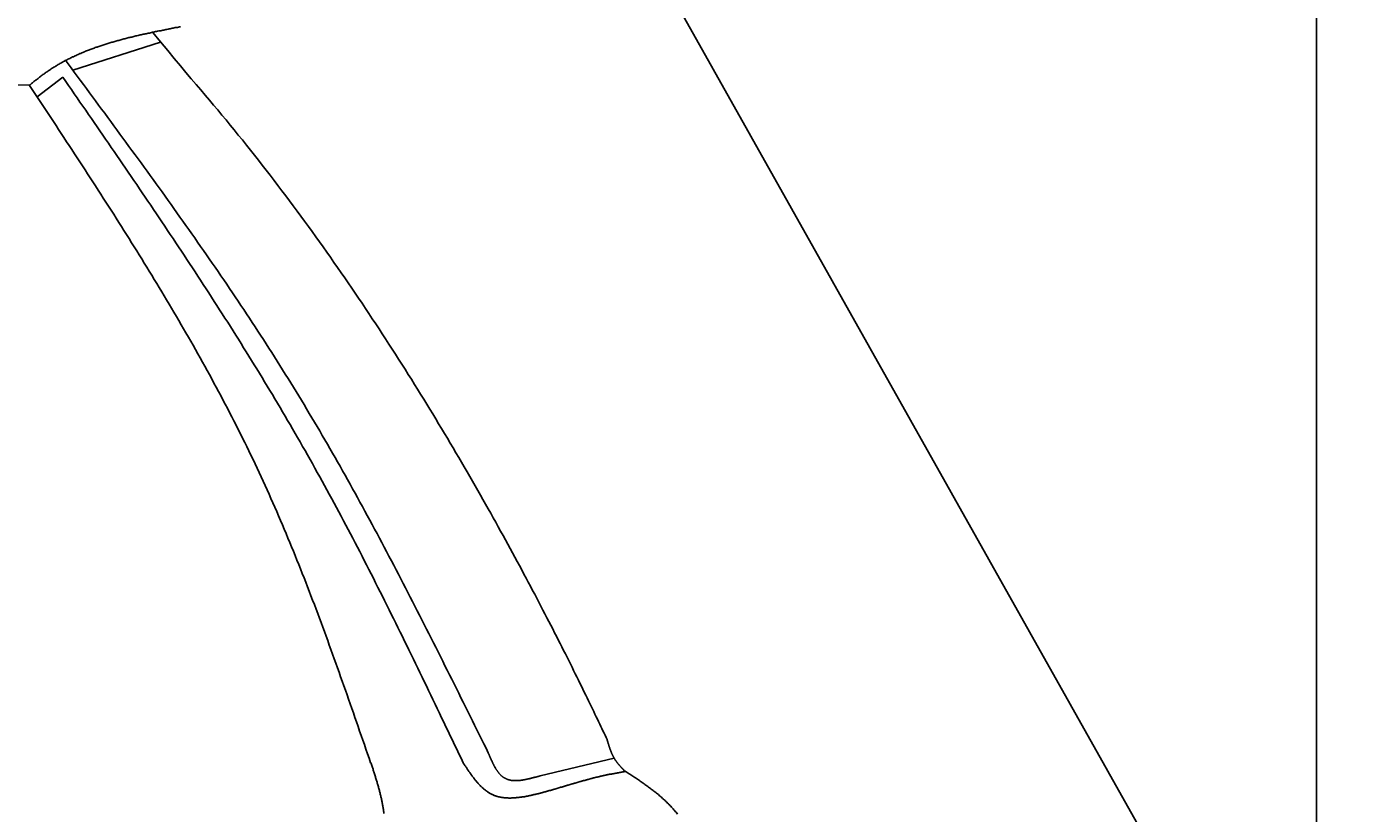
# Model space of a CAD drawing. Extents: x 562 to 7231, y 5667 to 12426.
# Tile 74 of 76: x 5459 to 6299, y 11323 to 11819. Entities that reach past the tile are written whole.
import ezdxf

# ---------------------------------------------------------------- set-up
doc = ezdxf.new("R2010")
doc.units = 0
doc.layers.get('0').update_dxf_attribs({"linetype": 'CONTINUOUS'})
doc.layers.get('DEFPOINTS').update_dxf_attribs({"linetype": 'CONTINUOUS'})
for name, color, linetype in [('4', 3, 'CONTINUOUS'), ('AM_0', 7, 'CONTINUOUS'), ('CAR', 10, 'CONTINUOUS')]:
    doc.layers.add(name, color=color, linetype=linetype)
doc.styles.get("Standard").update_dxf_attribs({"font": 'ISOCP.SHX'})
doc.dimstyles.get("Standard").update_dxf_attribs({"dimtxt": 6, "dimasz": 10, "dimexe": 0.18, "dimexo": 0.0625, "dimgap": 2, "dimtad": 1, "dimzin": 0, "dimcen": 0.09, "dimazin": 3, "dimtfac": 1, "dimtofl": 0, "dimtmove": 0, "dimatfit": 3})

# ---------------------------------------------------------------- blocks, each defined once
blk = doc.blocks.new('PUNKT')
at = {"layer": '4', "color": 0, "linetype": 'BYBLOCK'}
blk.add_line((-0.5, 0), (-1, 0), dxfattribs=at)
at = {"layer": '4', "color": 0, "linetype": 'BYBLOCK', "const_width": 0.5}
blk.add_lwpolyline([(-0.25, 0, 1), (0.25, 0, 1)], format="xyb", close=True, dxfattribs=at)
blk = doc.blocks.new('*U29')
at = {"layer": '4', "color": 2}
blk.add_text('380', height=70, rotation=90, dxfattribs=at).set_placement((7160.95, 9942.37))
blk = doc.blocks.new('*D5')
at = {"layer": '4'}
for p, q in [((6292.78, 11915.9), (7230.95, 11915.9)), ((7190.95, 8155.9), (7190.95, 11875.9)), ((6792.77, 8115.9), (7230.95, 8115.9))]:
    blk.add_line(p, q, dxfattribs=at)
at = {"layer": 'DEFPOINTS', "color": 0}
for p in [(6272.78, 11915.9), (7190.95, 11915.9), (6772.77, 8115.9)]:
    blk.add_point(p, dxfattribs=at)
blk.add_blockref('*U29', (0, 0))
at = {"layer": '4', "xscale": 40, "yscale": 40, "zscale": 40}
for p, rotation in [((7190.95, 11915.9), 90), ((7190.95, 8115.9), 270)]:
    blk.add_blockref('PUNKT', p, dxfattribs=dict(at, rotation=rotation))
blk = doc.blocks.new('*U28')
at = {"layer": '4', "color": 2}
blk.add_text('80', height=70, rotation=90, dxfattribs=at).set_placement((6730.72, 11466.87))
blk = doc.blocks.new('*D11')
at = {"layer": '4'}
for p, q in [((6292.78, 11915.9), (6800.72, 11915.9)), ((6760.72, 11875.9), (6760.72, 11155.9)), ((6292.78, 11115.9), (6800.72, 11115.9))]:
    blk.add_line(p, q, dxfattribs=at)
at = {"layer": 'DEFPOINTS', "color": 0}
for p in [(6272.78, 11915.9), (6272.78, 11115.9), (6760.72, 11115.9)]:
    blk.add_point(p, dxfattribs=at)
blk.add_blockref('*U28', (0, 0))
at = {"layer": '4', "xscale": 40, "yscale": 40, "zscale": 40}
for p, rotation in [((6760.72, 11915.9), 90), ((6760.72, 11115.9), 270)]:
    blk.add_blockref('PUNKT', p, dxfattribs=dict(at, rotation=rotation))

msp = doc.modelspace()

# ---------------------------------------------------------------- linework, layer by layer
msp.add_line((6272.775, 11915.902), (6272.775, 8115.902))
at = {"layer": 'AM_0'}
msp.add_line((5822.775, 11915.902), (6272.775, 11115.902), dxfattribs=at)
at = {"layer": 'CAR'}
for p, q in [((5488.326, 11791.665), (5543.719, 11809.447)), ((5465.773, 11774.921), (5482.101, 11787.178)), ((5829.86, 11357.828), (5783.256, 11346.759))]:
    msp.add_line(p, q, dxfattribs=at)
for points in [[(5460.85, 11782, 0), (5461.35, 11782.4, 0), (5461.85, 11782.8, 0), (5462.36, 11783.3, 0), (5462.86, 11783.7, 0), (5463.36, 11784.1, 0), (5463.87, 11784.5, 0), (5464.37, 11784.9, 0), (5464.88, 11785.3, 0), (5465.39, 11785.7, 0), (5465.9, 11786.1, 0), (5466.4, 11786.5, 0), (5466.92, 11786.9, 0), (5467.43, 11787.3, 0), (5467.94, 11787.7, 0), (5468.45, 11788.1, 0), (5468.97, 11788.5, 0), (5469.49, 11788.9, 0), (5470.01, 11789.2, 0), (5470.53, 11789.6, 0), (5471.05, 11790, 0), (5471.58, 11790.4, 0), (5472.1, 11790.7, 0), (5472.63, 11791.1, 0), (5473.16, 11791.5, 0), (5473.7, 11791.8, 0), (5474.23, 11792.2, 0), (5474.77, 11792.5, 0), (5475.31, 11792.9, 0), (5475.85, 11793.2, 0), (5476.39, 11793.5, 0), (5476.93, 11793.9, 0), (5477.48, 11794.2, 0), (5478.03, 11794.5, 0), (5478.57, 11794.9, 0), (5479.13, 11795.2, 0), (5479.68, 11795.5, 0), (5480.23, 11795.8, 0), (5480.79, 11796.1, 0), (5481.35, 11796.5, 0), (5481.9, 11796.8, 0), (5482.47, 11797.1, 0), (5483.03, 11797.4, 0), (5483.59, 11797.7, 0), (5484.16, 11798, 0), (5484.72, 11798.3, 0), (5485.29, 11798.6, 0), (5485.86, 11798.8, 0), (5486.44, 11799.1, 0), (5487.01, 11799.4, 0), (5487.58, 11799.7, 0), (5488.16, 11800, 0), (5488.74, 11800.2, 0), (5489.32, 11800.5, 0), (5489.9, 11800.8, 0), (5490.48, 11801, 0), (5491.07, 11801.3, 0), (5491.65, 11801.6, 0), (5492.24, 11801.8, 0), (5492.83, 11802.1, 0), (5493.41, 11802.3, 0), (5494.01, 11802.6, 0), (5494.6, 11802.8, 0), (5495.19, 11803.1, 0), (5495.79, 11803.3, 0), (5496.38, 11803.6, 0), (5496.98, 11803.8, 0), (5497.58, 11804, 0), (5498.18, 11804.3, 0), (5498.78, 11804.5, 0), (5499.38, 11804.7, 0), (5499.99, 11805, 0), (5500.59, 11805.2, 0), (5501.2, 11805.4, 0), (5501.8, 11805.6, 0), (5502.41, 11805.9, 0), (5503.02, 11806.1, 0), (5503.63, 11806.3, 0), (5504.24, 11806.5, 0), (5504.86, 11806.7, 0), (5505.47, 11806.9, 0), (5506.09, 11807.1, 0), (5506.7, 11807.3, 0), (5507.32, 11807.5, 0), (5507.94, 11807.7, 0), (5508.56, 11807.9, 0), (5509.18, 11808.1, 0), (5509.8, 11808.3, 0), (5510.42, 11808.5, 0), (5511.05, 11808.7, 0), (5511.67, 11808.9, 0), (5512.3, 11809.1, 0), (5512.92, 11809.3, 0), (5513.55, 11809.4, 0), (5514.18, 11809.6, 0), (5514.81, 11809.8, 0), (5515.44, 11810, 0), (5516.07, 11810.2, 0), (5516.7, 11810.3, 0), (5517.33, 11810.5, 0), (5517.96, 11810.7, 0), (5518.6, 11810.9, 0), (5519.23, 11811, 0), (5519.87, 11811.2, 0), (5520.51, 11811.4, 0), (5521.14, 11811.5, 0), (5521.78, 11811.7, 0), (5522.42, 11811.9, 0), (5523.06, 11812, 0), (5523.7, 11812.2, 0), (5524.34, 11812.3, 0), (5524.98, 11812.5, 0), (5525.62, 11812.6, 0), (5526.27, 11812.8, 0), (5526.91, 11813, 0), (5527.55, 11813.1, 0), (5528.2, 11813.3, 0), (5528.84, 11813.4, 0), (5529.49, 11813.6, 0), (5530.14, 11813.7, 0), (5530.78, 11813.9, 0), (5531.43, 11814, 0), (5532.08, 11814.1, 0), (5532.73, 11814.3, 0), (5533.38, 11814.4, 0), (5534.03, 11814.6, 0), (5534.68, 11814.7, 0), (5535.33, 11814.9, 0), (5535.98, 11815, 0), (5536.63, 11815.1, 0), (5537.28, 11815.3, 0), (5537.93, 11815.4, 0), (5538.59, 11815.6, 0), (5539.24, 11815.7, 0), (5539.89, 11815.8, 0), (5540.55, 11816, 0), (5541.2, 11816.1, 0), (5541.85, 11816.2, 0), (5542.51, 11816.4, 0), (5543.16, 11816.5, 0), (5543.82, 11816.6, 0), (5544.47, 11816.8, 0), (5545.13, 11816.9, 0), (5545.79, 11817, 0), (5546.44, 11817.2, 0), (5547.1, 11817.3, 0), (5547.76, 11817.4, 0), (5548.41, 11817.6, 0), (5549.07, 11817.7, 0), (5549.73, 11817.8, 0), (5550.38, 11817.9, 0), (5551.04, 11818.1, 0), (5551.7, 11818.2, 0), (5552.35, 11818.3, 0), (5553.01, 11818.5, 0), (5553.67, 11818.6, 0), (5554.33, 11818.7, 0), (5554.99, 11818.8, 0), (5555.64, 11819, 0), (5556.3, 11819.1, 0)], [(5825.32, 11369.7, 0), (5824.71, 11371, 0), (5824.08, 11372.3, 0), (5823.44, 11373.7, 0), (5822.78, 11375.1, 0), (5822.1, 11376.5, 0), (5821.41, 11377.9, 0), (5820.71, 11379.4, 0), (5819.98, 11380.9, 0), (5819.25, 11382.5, 0), (5818.49, 11384, 0), (5817.72, 11385.6, 0), (5816.93, 11387.3, 0), (5816.13, 11388.9, 0), (5815.31, 11390.6, 0), (5814.48, 11392.3, 0), (5813.63, 11394.1, 0), (5812.77, 11395.9, 0), (5811.89, 11397.7, 0), (5810.99, 11399.5, 0), (5810.08, 11401.4, 0), (5809.15, 11403.3, 0), (5808.21, 11405.2, 0), (5807.25, 11407.1, 0), (5806.28, 11409.1, 0), (5805.29, 11411.1, 0), (5804.28, 11413.1, 0), (5803.27, 11415.2, 0), (5802.23, 11417.3, 0), (5801.18, 11419.4, 0), (5800.12, 11421.5, 0), (5799.04, 11423.6, 0), (5797.94, 11425.8, 0), (5796.83, 11428, 0), (5795.71, 11430.2, 0), (5794.56, 11432.5, 0), (5793.41, 11434.8, 0), (5792.24, 11437, 0), (5791.05, 11439.4, 0), (5789.85, 11441.7, 0), (5788.64, 11444.1, 0), (5787.41, 11446.4, 0), (5786.16, 11448.8, 0), (5784.9, 11451.3, 0), (5783.63, 11453.7, 0), (5782.34, 11456.2, 0), (5781.04, 11458.7, 0), (5779.72, 11461.2, 0), (5778.39, 11463.7, 0), (5777.04, 11466.3, 0), (5775.68, 11468.8, 0), (5774.3, 11471.4, 0), (5772.91, 11474, 0), (5771.51, 11476.6, 0), (5770.09, 11479.3, 0), (5768.65, 11481.9, 0), (5767.2, 11484.6, 0), (5765.74, 11487.3, 0), (5764.26, 11490, 0), (5762.77, 11492.8, 0), (5761.27, 11495.5, 0), (5759.75, 11498.3, 0), (5758.22, 11501, 0), (5756.67, 11503.8, 0), (5755.11, 11506.6, 0), (5753.53, 11509.5, 0), (5751.94, 11512.3, 0), (5750.34, 11515.2, 0), (5748.72, 11518, 0), (5747.09, 11520.9, 0), (5745.44, 11523.8, 0), (5743.78, 11526.7, 0), (5742.11, 11529.7, 0), (5740.42, 11532.6, 0), (5738.72, 11535.5, 0), (5737.01, 11538.5, 0), (5735.28, 11541.5, 0), (5733.54, 11544.5, 0), (5731.79, 11547.5, 0), (5730.02, 11550.5, 0), (5728.24, 11553.5, 0), (5726.44, 11556.5, 0), (5724.63, 11559.6, 0), (5722.81, 11562.6, 0), (5720.97, 11565.7, 0), (5719.12, 11568.7, 0), (5717.26, 11571.8, 0), (5715.39, 11574.9, 0), (5713.5, 11578, 0), (5711.59, 11581.1, 0), (5709.68, 11584.2, 0), (5707.75, 11587.4, 0), (5705.81, 11590.5, 0), (5703.85, 11593.6, 0), (5701.89, 11596.8, 0), (5699.91, 11599.9, 0), (5697.91, 11603.1, 0), (5695.91, 11606.3, 0), (5693.89, 11609.4, 0), (5691.85, 11612.6, 0), (5689.81, 11615.8, 0), (5687.75, 11619, 0), (5685.68, 11622.2, 0), (5683.59, 11625.4, 0), (5681.5, 11628.6, 0), (5679.39, 11631.8, 0), (5677.27, 11635, 0), (5675.13, 11638.2, 0), (5672.99, 11641.4, 0), (5670.83, 11644.7, 0), (5668.65, 11647.9, 0), (5666.47, 11651.1, 0), (5664.27, 11654.3, 0), (5662.06, 11657.6, 0), (5659.84, 11660.8, 0), (5657.61, 11664, 0), (5655.36, 11667.3, 0), (5653.1, 11670.5, 0), (5650.83, 11673.7, 0), (5648.55, 11677, 0), (5646.25, 11680.2, 0), (5643.94, 11683.4, 0), (5641.62, 11686.7, 0), (5639.29, 11689.9, 0), (5636.95, 11693.2, 0), (5634.59, 11696.4, 0), (5632.22, 11699.6, 0), (5629.84, 11702.8, 0), (5627.45, 11706.1, 0), (5625.05, 11709.3, 0), (5622.63, 11712.5, 0), (5620.21, 11715.7, 0), (5617.77, 11718.9, 0), (5615.32, 11722.2, 0), (5612.85, 11725.4, 0), (5610.38, 11728.6, 0), (5607.89, 11731.8, 0), (5605.4, 11735, 0), (5602.89, 11738.1, 0), (5600.37, 11741.3, 0), (5597.83, 11744.5, 0), (5595.29, 11747.7, 0), (5592.74, 11750.8, 0), (5590.17, 11754, 0), (5587.59, 11757.1, 0), (5585, 11760.3, 0), (5582.4, 11763.4, 0), (5579.79, 11766.6, 0), (5577.17, 11769.7, 0), (5574.52, 11772.8, 0), (5571.83, 11776, 0), (5569.03, 11779.3, 0), (5566.11, 11782.7, 0), (5563.02, 11786.3, 0), (5559.72, 11790.2, 0), (5556.18, 11794.5, 0), (5552.35, 11799, 0), (5548.2, 11804, 0), (5543.69, 11809.5, 0), (5538.79, 11815.5, 0)], [(5750.42, 11361.2, 0), (5748.99, 11364.1, 0), (5747.56, 11367, 0), (5746.13, 11369.9, 0), (5744.69, 11372.8, 0), (5743.26, 11375.7, 0), (5741.83, 11378.6, 0), (5740.39, 11381.5, 0), (5738.96, 11384.4, 0), (5737.52, 11387.3, 0), (5736.09, 11390.2, 0), (5734.65, 11393.1, 0), (5733.21, 11396, 0), (5731.77, 11398.9, 0), (5730.33, 11401.8, 0), (5728.89, 11404.7, 0), (5727.45, 11407.6, 0), (5726.01, 11410.4, 0), (5724.56, 11413.3, 0), (5723.12, 11416.2, 0), (5721.67, 11419.1, 0), (5720.22, 11422, 0), (5718.77, 11424.9, 0), (5717.32, 11427.8, 0), (5715.87, 11430.7, 0), (5714.41, 11433.6, 0), (5712.95, 11436.4, 0), (5711.49, 11439.3, 0), (5710.03, 11442.2, 0), (5708.57, 11445.1, 0), (5707.1, 11448, 0), (5705.63, 11450.8, 0), (5704.16, 11453.7, 0), (5702.69, 11456.6, 0), (5701.21, 11459.5, 0), (5699.73, 11462.3, 0), (5698.25, 11465.2, 0), (5696.76, 11468.1, 0), (5695.28, 11470.9, 0), (5693.79, 11473.8, 0), (5692.29, 11476.7, 0), (5690.8, 11479.5, 0), (5689.3, 11482.4, 0), (5687.79, 11485.2, 0), (5686.29, 11488.1, 0), (5684.78, 11491, 0), (5683.27, 11493.8, 0), (5681.75, 11496.6, 0), (5680.23, 11499.5, 0), (5678.7, 11502.3, 0), (5677.18, 11505.2, 0), (5675.65, 11508, 0), (5674.11, 11510.9, 0), (5672.57, 11513.7, 0), (5671.03, 11516.5, 0), (5669.48, 11519.3, 0), (5667.92, 11522.2, 0), (5666.37, 11525, 0), (5664.81, 11527.8, 0), (5663.24, 11530.6, 0), (5661.67, 11533.5, 0), (5660.1, 11536.3, 0), (5658.52, 11539.1, 0), (5656.93, 11541.9, 0), (5655.34, 11544.7, 0), (5653.75, 11547.5, 0), (5652.15, 11550.3, 0), (5650.54, 11553.1, 0), (5648.93, 11555.9, 0), (5647.32, 11558.7, 0), (5645.7, 11561.4, 0), (5644.07, 11564.2, 0), (5642.44, 11567, 0), (5640.8, 11569.8, 0), (5639.16, 11572.5, 0), (5637.51, 11575.3, 0), (5635.86, 11578.1, 0), (5634.2, 11580.8, 0), (5632.53, 11583.6, 0), (5630.86, 11586.3, 0), (5629.18, 11589.1, 0), (5627.49, 11591.8, 0), (5625.8, 11594.6, 0), (5624.11, 11597.3, 0), (5622.4, 11600.1, 0), (5620.7, 11602.8, 0), (5618.98, 11605.5, 0), (5617.26, 11608.2, 0), (5615.53, 11611, 0), (5613.8, 11613.7, 0), (5612.07, 11616.4, 0), (5610.32, 11619.1, 0), (5608.58, 11621.8, 0), (5606.82, 11624.5, 0), (5605.06, 11627.2, 0), (5603.3, 11629.9, 0), (5601.53, 11632.6, 0), (5599.76, 11635.3, 0), (5597.98, 11638, 0), (5596.2, 11640.7, 0), (5594.41, 11643.3, 0), (5592.62, 11646, 0), (5590.82, 11648.7, 0), (5589.02, 11651.4, 0), (5587.22, 11654, 0), (5585.41, 11656.7, 0), (5583.59, 11659.4, 0), (5581.77, 11662, 0), (5579.95, 11664.7, 0), (5578.12, 11667.4, 0), (5576.29, 11670, 0), (5574.46, 11672.7, 0), (5572.62, 11675.3, 0), (5570.78, 11678, 0), (5568.94, 11680.6, 0), (5567.09, 11683.3, 0), (5565.24, 11685.9, 0), (5563.38, 11688.6, 0), (5561.52, 11691.2, 0), (5559.66, 11693.8, 0), (5557.79, 11696.5, 0), (5555.93, 11699.1, 0), (5554.05, 11701.7, 0), (5552.18, 11704.4, 0), (5550.3, 11707, 0), (5548.42, 11709.6, 0), (5546.54, 11712.2, 0), (5544.66, 11714.9, 0), (5542.77, 11717.5, 0), (5540.88, 11720.1, 0), (5538.99, 11722.7, 0), (5537.09, 11725.3, 0), (5535.2, 11728, 0), (5533.3, 11730.6, 0), (5531.4, 11733.2, 0), (5529.49, 11735.8, 0), (5527.59, 11738.4, 0), (5525.68, 11741, 0), (5523.77, 11743.6, 0), (5521.86, 11746.2, 0), (5519.95, 11748.8, 0), (5518.04, 11751.4, 0), (5516.13, 11754.1, 0), (5514.21, 11756.7, 0), (5512.29, 11759.3, 0), (5510.37, 11761.9, 0), (5508.46, 11764.5, 0), (5506.54, 11767.1, 0), (5504.61, 11769.7, 0), (5502.69, 11772.3, 0), (5500.77, 11774.9, 0), (5498.85, 11777.5, 0), (5496.92, 11780.1, 0), (5495, 11782.7, 0), (5493.07, 11785.3, 0), (5491.15, 11787.9, 0), (5489.22, 11790.5, 0), (5487.29, 11793.1, 0), (5485.37, 11795.7, 0), (5483.44, 11798.3, 0)], [(5482.1, 11787.2, 0), (5483.9, 11784.6, 0), (5485.7, 11782, 0), (5487.49, 11779.4, 0), (5489.29, 11776.8, 0), (5491.09, 11774.2, 0), (5492.88, 11771.6, 0), (5494.68, 11769, 0), (5496.47, 11766.4, 0), (5498.27, 11763.8, 0), (5500.06, 11761.2, 0), (5501.86, 11758.6, 0), (5503.65, 11756, 0), (5505.44, 11753.4, 0), (5507.23, 11750.8, 0), (5509.02, 11748.2, 0), (5510.81, 11745.6, 0), (5512.6, 11743, 0), (5514.39, 11740.4, 0), (5516.18, 11737.8, 0), (5517.96, 11735.2, 0), (5519.75, 11732.6, 0), (5521.53, 11730, 0), (5523.31, 11727.3, 0), (5525.09, 11724.7, 0), (5526.87, 11722.1, 0), (5528.65, 11719.5, 0), (5530.42, 11716.9, 0), (5532.2, 11714.3, 0), (5533.97, 11711.7, 0), (5535.74, 11709.1, 0), (5537.51, 11706.5, 0), (5539.28, 11703.8, 0), (5541.04, 11701.2, 0), (5542.8, 11698.6, 0), (5544.56, 11696, 0), (5546.32, 11693.4, 0), (5548.08, 11690.7, 0), (5549.83, 11688.1, 0), (5551.58, 11685.5, 0), (5553.33, 11682.9, 0), (5555.08, 11680.2, 0), (5556.83, 11677.6, 0), (5558.57, 11675, 0), (5560.31, 11672.4, 0), (5562.04, 11669.7, 0), (5563.78, 11667.1, 0), (5565.51, 11664.5, 0), (5567.24, 11661.8, 0), (5568.96, 11659.2, 0), (5570.68, 11656.5, 0), (5572.4, 11653.9, 0), (5574.12, 11651.2, 0), (5575.83, 11648.6, 0), (5577.54, 11645.9, 0), (5579.25, 11643.3, 0), (5580.95, 11640.6, 0), (5582.65, 11638, 0), (5584.35, 11635.3, 0), (5586.04, 11632.7, 0), (5587.73, 11630, 0), (5589.42, 11627.4, 0), (5591.1, 11624.7, 0), (5592.78, 11622, 0), (5594.45, 11619.4, 0), (5596.12, 11616.7, 0), (5597.79, 11614, 0), (5599.45, 11611.3, 0), (5601.11, 11608.7, 0), (5602.76, 11606, 0), (5604.41, 11603.3, 0), (5606.05, 11600.6, 0), (5607.7, 11597.9, 0), (5609.33, 11595.2, 0), (5610.96, 11592.5, 0), (5612.59, 11589.8, 0), (5614.22, 11587.1, 0), (5615.83, 11584.4, 0), (5617.45, 11581.7, 0), (5619.06, 11579, 0), (5620.66, 11576.3, 0), (5622.26, 11573.6, 0), (5623.85, 11570.9, 0), (5625.44, 11568.2, 0), (5627.03, 11565.5, 0), (5628.61, 11562.7, 0), (5630.18, 11560, 0), (5631.75, 11557.3, 0), (5633.31, 11554.5, 0), (5634.87, 11551.8, 0), (5636.42, 11549.1, 0), (5637.97, 11546.3, 0), (5639.51, 11543.6, 0), (5641.05, 11540.8, 0), (5642.58, 11538.1, 0), (5644.11, 11535.3, 0), (5645.63, 11532.6, 0), (5647.14, 11529.8, 0), (5648.65, 11527, 0), (5650.16, 11524.3, 0), (5651.66, 11521.5, 0), (5653.16, 11518.7, 0), (5654.65, 11516, 0), (5656.14, 11513.2, 0), (5657.62, 11510.4, 0), (5659.1, 11507.6, 0), (5660.57, 11504.8, 0), (5662.04, 11502.1, 0), (5663.51, 11499.3, 0), (5664.97, 11496.5, 0), (5666.42, 11493.7, 0), (5667.88, 11490.9, 0), (5669.33, 11488.1, 0), (5670.77, 11485.3, 0), (5672.22, 11482.5, 0), (5673.65, 11479.7, 0), (5675.09, 11476.9, 0), (5676.52, 11474.1, 0), (5677.95, 11471.3, 0), (5679.37, 11468.5, 0), (5680.8, 11465.6, 0), (5682.21, 11462.8, 0), (5683.63, 11460, 0), (5685.04, 11457.2, 0), (5686.45, 11454.4, 0), (5687.86, 11451.5, 0), (5689.26, 11448.7, 0), (5690.66, 11445.9, 0), (5692.06, 11443.1, 0), (5693.46, 11440.2, 0), (5694.85, 11437.4, 0), (5696.25, 11434.6, 0), (5697.64, 11431.7, 0), (5699.02, 11428.9, 0), (5700.41, 11426.1, 0), (5701.79, 11423.2, 0), (5703.17, 11420.4, 0), (5704.55, 11417.6, 0), (5705.93, 11414.7, 0), (5707.31, 11411.9, 0), (5708.68, 11409, 0), (5710.05, 11406.2, 0), (5711.43, 11403.4, 0), (5712.8, 11400.5, 0), (5714.16, 11397.7, 0), (5715.53, 11394.8, 0), (5716.9, 11392, 0), (5718.26, 11389.1, 0), (5719.63, 11386.3, 0), (5720.99, 11383.4, 0), (5722.36, 11380.6, 0), (5723.72, 11377.7, 0), (5725.08, 11374.9, 0), (5726.44, 11372, 0), (5727.8, 11369.2, 0), (5729.16, 11366.3, 0), (5730.52, 11363.5, 0), (5731.88, 11360.6, 0), (5733.24, 11357.8, 0), (5734.6, 11354.9, 0)], [(5461.03, 11782.2, 0), (5447.63, 11782.4, 0)], [(5461.03, 11782.1, 0), (5462.7, 11779.6, 0), (5464.38, 11777, 0), (5466.05, 11774.5, 0), (5467.73, 11772, 0), (5469.4, 11769.4, 0), (5471.07, 11766.9, 0), (5472.75, 11764.4, 0), (5474.42, 11761.8, 0), (5476.09, 11759.3, 0), (5477.76, 11756.8, 0), (5479.43, 11754.2, 0), (5481.1, 11751.7, 0), (5482.77, 11749.2, 0), (5484.43, 11746.6, 0), (5486.1, 11744.1, 0), (5487.76, 11741.6, 0), (5489.43, 11739, 0), (5491.09, 11736.5, 0), (5492.75, 11733.9, 0), (5494.4, 11731.4, 0), (5496.06, 11728.9, 0), (5497.71, 11726.3, 0), (5499.37, 11723.8, 0), (5501.01, 11721.2, 0), (5502.66, 11718.7, 0), (5504.31, 11716.1, 0), (5505.95, 11713.6, 0), (5507.59, 11711, 0), (5509.23, 11708.5, 0), (5510.86, 11705.9, 0), (5512.5, 11703.4, 0), (5514.13, 11700.8, 0), (5515.75, 11698.3, 0), (5517.38, 11695.7, 0), (5519, 11693.2, 0), (5520.62, 11690.6, 0), (5522.23, 11688.1, 0), (5523.84, 11685.5, 0), (5525.45, 11682.9, 0), (5527.05, 11680.4, 0), (5528.65, 11677.8, 0), (5530.25, 11675.2, 0), (5531.84, 11672.7, 0), (5533.43, 11670.1, 0), (5535.01, 11667.5, 0), (5536.6, 11664.9, 0), (5538.17, 11662.4, 0), (5539.74, 11659.8, 0), (5541.31, 11657.2, 0), (5542.88, 11654.6, 0), (5544.43, 11652, 0), (5545.99, 11649.4, 0), (5547.54, 11646.8, 0), (5549.08, 11644.2, 0), (5550.62, 11641.6, 0), (5552.16, 11639, 0), (5553.69, 11636.4, 0), (5555.21, 11633.8, 0), (5556.73, 11631.2, 0), (5558.24, 11628.6, 0), (5559.75, 11626, 0), (5561.26, 11623.4, 0), (5562.75, 11620.8, 0), (5564.24, 11618.2, 0), (5565.73, 11615.5, 0), (5567.21, 11612.9, 0), (5568.68, 11610.3, 0), (5570.15, 11607.6, 0), (5571.61, 11605, 0), (5573.07, 11602.4, 0), (5574.52, 11599.7, 0), (5575.96, 11597.1, 0), (5577.39, 11594.4, 0), (5578.82, 11591.8, 0), (5580.25, 11589.1, 0), (5581.66, 11586.5, 0), (5583.07, 11583.8, 0), (5584.47, 11581.2, 0), (5585.87, 11578.5, 0), (5587.25, 11575.8, 0), (5588.63, 11573.2, 0), (5590.01, 11570.5, 0), (5591.37, 11567.8, 0), (5592.73, 11565.1, 0), (5594.08, 11562.4, 0), (5595.42, 11559.7, 0), (5596.76, 11557, 0), (5598.08, 11554.3, 0), (5599.4, 11551.6, 0), (5600.71, 11548.9, 0), (5602.02, 11546.2, 0), (5603.31, 11543.5, 0), (5604.6, 11540.8, 0), (5605.87, 11538.1, 0), (5607.14, 11535.3, 0), (5608.4, 11532.6, 0), (5609.65, 11529.9, 0), (5610.9, 11527.1, 0), (5612.13, 11524.4, 0), (5613.36, 11521.6, 0), (5614.58, 11518.9, 0), (5615.79, 11516.1, 0), (5616.99, 11513.4, 0), (5618.19, 11510.6, 0), (5619.38, 11507.8, 0), (5620.56, 11505.1, 0), (5621.73, 11502.3, 0), (5622.9, 11499.5, 0), (5624.06, 11496.7, 0), (5625.21, 11493.9, 0), (5626.35, 11491.2, 0), (5627.49, 11488.4, 0), (5628.63, 11485.6, 0), (5629.75, 11482.8, 0), (5630.88, 11480, 0), (5631.99, 11477.2, 0), (5633.1, 11474.4, 0), (5634.2, 11471.6, 0), (5635.3, 11468.8, 0), (5636.39, 11465.9, 0), (5637.48, 11463.1, 0), (5638.56, 11460.3, 0), (5639.64, 11457.5, 0), (5640.71, 11454.7, 0), (5641.78, 11451.8, 0), (5642.84, 11449, 0), (5643.9, 11446.2, 0), (5644.95, 11443.4, 0), (5646, 11440.5, 0), (5647.05, 11437.7, 0), (5648.09, 11434.8, 0), (5649.13, 11432, 0), (5650.16, 11429.2, 0), (5651.19, 11426.3, 0), (5652.22, 11423.5, 0), (5653.24, 11420.6, 0), (5654.26, 11417.8, 0), (5655.28, 11414.9, 0), (5656.29, 11412.1, 0), (5657.31, 11409.2, 0), (5658.32, 11406.4, 0), (5659.32, 11403.5, 0), (5660.33, 11400.7, 0), (5661.33, 11397.8, 0), (5662.33, 11395, 0), (5663.33, 11392.1, 0), (5664.33, 11389.2, 0), (5665.32, 11386.4, 0), (5666.31, 11383.5, 0), (5667.31, 11380.7, 0), (5668.3, 11377.8, 0), (5669.29, 11374.9, 0), (5670.28, 11372.1, 0), (5671.27, 11369.2, 0), (5672.25, 11366.4, 0), (5673.24, 11363.5, 0), (5674.23, 11360.6, 0), (5675.21, 11357.8, 0), (5676.2, 11354.9, 0)], [(5836.23, 11350, 0), (5836.13, 11350.1, 0), (5836.03, 11350.2, 0), (5835.93, 11350.4, 0), (5835.83, 11350.5, 0), (5835.73, 11350.6, 0), (5835.63, 11350.7, 0), (5835.53, 11350.8, 0), (5835.43, 11350.9, 0), (5835.33, 11351, 0), (5835.23, 11351.1, 0), (5835.13, 11351.2, 0), (5835.03, 11351.3, 0), (5834.93, 11351.4, 0), (5834.83, 11351.5, 0), (5834.73, 11351.6, 0), (5834.63, 11351.7, 0), (5834.53, 11351.8, 0), (5834.44, 11351.9, 0), (5834.34, 11352, 0), (5834.24, 11352.1, 0), (5834.14, 11352.3, 0), (5834.05, 11352.4, 0), (5833.95, 11352.5, 0), (5833.85, 11352.6, 0), (5833.76, 11352.7, 0), (5833.66, 11352.8, 0), (5833.56, 11352.9, 0), (5833.47, 11353, 0), (5833.37, 11353.1, 0), (5833.28, 11353.2, 0), (5833.18, 11353.3, 0), (5833.09, 11353.4, 0), (5832.99, 11353.5, 0), (5832.9, 11353.7, 0), (5832.81, 11353.8, 0), (5832.72, 11353.9, 0), (5832.62, 11354, 0), (5832.53, 11354.1, 0), (5832.44, 11354.2, 0), (5832.35, 11354.3, 0), (5832.26, 11354.4, 0), (5832.17, 11354.5, 0), (5832.08, 11354.6, 0), (5831.99, 11354.8, 0), (5831.9, 11354.9, 0), (5831.81, 11355, 0), (5831.73, 11355.1, 0), (5831.64, 11355.2, 0), (5831.55, 11355.3, 0), (5831.47, 11355.4, 0), (5831.38, 11355.5, 0), (5831.3, 11355.7, 0), (5831.21, 11355.8, 0), (5831.13, 11355.9, 0), (5831.05, 11356, 0), (5830.96, 11356.1, 0), (5830.88, 11356.2, 0), (5830.8, 11356.4, 0), (5830.72, 11356.5, 0), (5830.64, 11356.6, 0), (5830.56, 11356.7, 0), (5830.49, 11356.8, 0), (5830.41, 11356.9, 0), (5830.33, 11357.1, 0), (5830.26, 11357.2, 0), (5830.18, 11357.3, 0), (5830.11, 11357.4, 0), (5830.03, 11357.5, 0), (5829.96, 11357.7, 0), (5829.89, 11357.8, 0), (5829.82, 11357.9, 0), (5829.75, 11358, 0), (5829.68, 11358.1, 0), (5829.61, 11358.3, 0), (5829.54, 11358.4, 0), (5829.47, 11358.5, 0), (5829.4, 11358.6, 0), (5829.33, 11358.8, 0), (5829.27, 11358.9, 0), (5829.2, 11359, 0), (5829.14, 11359.1, 0), (5829.07, 11359.3, 0), (5829.01, 11359.4, 0), (5828.95, 11359.5, 0), (5828.88, 11359.7, 0), (5828.82, 11359.8, 0), (5828.76, 11359.9, 0), (5828.7, 11360, 0), (5828.64, 11360.2, 0), (5828.58, 11360.3, 0), (5828.52, 11360.4, 0), (5828.46, 11360.6, 0), (5828.4, 11360.7, 0), (5828.34, 11360.8, 0), (5828.29, 11360.9, 0), (5828.23, 11361.1, 0), (5828.17, 11361.2, 0), (5828.12, 11361.3, 0), (5828.06, 11361.5, 0), (5828.01, 11361.6, 0), (5827.95, 11361.7, 0), (5827.9, 11361.9, 0), (5827.85, 11362, 0), (5827.79, 11362.1, 0), (5827.74, 11362.3, 0), (5827.69, 11362.4, 0), (5827.64, 11362.5, 0), (5827.58, 11362.7, 0), (5827.53, 11362.8, 0), (5827.48, 11362.9, 0), (5827.43, 11363.1, 0), (5827.38, 11363.2, 0), (5827.33, 11363.3, 0), (5827.28, 11363.5, 0), (5827.24, 11363.6, 0), (5827.19, 11363.7, 0), (5827.14, 11363.9, 0), (5827.09, 11364, 0), (5827.04, 11364.2, 0), (5827, 11364.3, 0), (5826.95, 11364.4, 0), (5826.9, 11364.6, 0), (5826.86, 11364.7, 0), (5826.81, 11364.8, 0), (5826.77, 11365, 0), (5826.72, 11365.1, 0), (5826.68, 11365.2, 0), (5826.63, 11365.4, 0), (5826.59, 11365.5, 0), (5826.54, 11365.7, 0), (5826.5, 11365.8, 0), (5826.45, 11365.9, 0), (5826.41, 11366.1, 0), (5826.37, 11366.2, 0), (5826.32, 11366.4, 0), (5826.28, 11366.5, 0), (5826.24, 11366.6, 0), (5826.19, 11366.8, 0), (5826.15, 11366.9, 0), (5826.11, 11367, 0), (5826.07, 11367.2, 0), (5826.02, 11367.3, 0), (5825.98, 11367.5, 0), (5825.94, 11367.6, 0), (5825.9, 11367.7, 0), (5825.86, 11367.9, 0), (5825.81, 11368, 0), (5825.77, 11368.2, 0), (5825.73, 11368.3, 0), (5825.69, 11368.4, 0), (5825.65, 11368.6, 0), (5825.61, 11368.7, 0), (5825.57, 11368.9, 0), (5825.53, 11369, 0), (5825.48, 11369.1, 0), (5825.44, 11369.3, 0), (5825.4, 11369.4, 0), (5825.36, 11369.6, 0), (5825.32, 11369.7, 0)], [(5783.26, 11346.8, 0), (5782.96, 11346.7, 0), (5782.67, 11346.6, 0), (5782.38, 11346.5, 0), (5782.09, 11346.4, 0), (5781.79, 11346.4, 0), (5781.5, 11346.3, 0), (5781.21, 11346.2, 0), (5780.92, 11346.1, 0), (5780.63, 11346, 0), (5780.33, 11346, 0), (5780.04, 11345.9, 0), (5779.75, 11345.8, 0), (5779.46, 11345.7, 0), (5779.17, 11345.7, 0), (5778.88, 11345.6, 0), (5778.59, 11345.5, 0), (5778.3, 11345.4, 0), (5778.01, 11345.4, 0), (5777.73, 11345.3, 0), (5777.44, 11345.2, 0), (5777.15, 11345.1, 0), (5776.86, 11345.1, 0), (5776.58, 11345, 0), (5776.29, 11344.9, 0), (5776.01, 11344.9, 0), (5775.72, 11344.8, 0), (5775.44, 11344.8, 0), (5775.16, 11344.7, 0), (5774.88, 11344.6, 0), (5774.59, 11344.6, 0), (5774.31, 11344.5, 0), (5774.03, 11344.5, 0), (5773.75, 11344.4, 0), (5773.48, 11344.4, 0), (5773.2, 11344.3, 0), (5772.92, 11344.3, 0), (5772.65, 11344.2, 0), (5772.37, 11344.2, 0), (5772.1, 11344.1, 0), (5771.83, 11344.1, 0), (5771.56, 11344, 0), (5771.29, 11344, 0), (5771.02, 11344, 0), (5770.75, 11343.9, 0), (5770.48, 11343.9, 0), (5770.21, 11343.9, 0), (5769.95, 11343.9, 0), (5769.69, 11343.8, 0), (5769.42, 11343.8, 0), (5769.16, 11343.8, 0), (5768.9, 11343.8, 0), (5768.65, 11343.8, 0), (5768.39, 11343.8, 0), (5768.13, 11343.8, 0), (5767.88, 11343.8, 0), (5767.63, 11343.7, 0), (5767.37, 11343.8, 0), (5767.12, 11343.8, 0), (5766.88, 11343.8, 0), (5766.63, 11343.8, 0), (5766.38, 11343.8, 0), (5766.14, 11343.8, 0), (5765.9, 11343.8, 0), (5765.66, 11343.8, 0), (5765.42, 11343.9, 0), (5765.18, 11343.9, 0), (5764.94, 11343.9, 0), (5764.71, 11344, 0), (5764.48, 11344, 0), (5764.25, 11344.1, 0), (5764.02, 11344.1, 0), (5763.79, 11344.2, 0), (5763.57, 11344.2, 0), (5763.35, 11344.3, 0), (5763.13, 11344.3, 0), (5762.91, 11344.4, 0), (5762.69, 11344.5, 0), (5762.47, 11344.5, 0), (5762.26, 11344.6, 0), (5762.05, 11344.7, 0), (5761.84, 11344.8, 0), (5761.63, 11344.9, 0), (5761.43, 11345, 0), (5761.23, 11345.1, 0), (5761.03, 11345.2, 0), (5760.83, 11345.3, 0), (5760.63, 11345.4, 0), (5760.44, 11345.5, 0), (5760.25, 11345.6, 0), (5760.06, 11345.7, 0), (5759.87, 11345.9, 0), (5759.68, 11346, 0), (5759.5, 11346.1, 0), (5759.32, 11346.3, 0), (5759.14, 11346.4, 0), (5758.96, 11346.6, 0), (5758.79, 11346.7, 0), (5758.61, 11346.9, 0), (5758.44, 11347, 0), (5758.27, 11347.2, 0), (5758.11, 11347.4, 0), (5757.94, 11347.6, 0), (5757.78, 11347.7, 0), (5757.61, 11347.9, 0), (5757.45, 11348.1, 0), (5757.29, 11348.3, 0), (5757.13, 11348.5, 0), (5756.98, 11348.7, 0), (5756.82, 11348.8, 0), (5756.67, 11349, 0), (5756.52, 11349.2, 0), (5756.37, 11349.4, 0), (5756.22, 11349.7, 0), (5756.07, 11349.9, 0), (5755.93, 11350.1, 0), (5755.78, 11350.3, 0), (5755.64, 11350.5, 0), (5755.5, 11350.7, 0), (5755.36, 11350.9, 0), (5755.22, 11351.2, 0), (5755.08, 11351.4, 0), (5754.95, 11351.6, 0), (5754.81, 11351.9, 0), (5754.68, 11352.1, 0), (5754.54, 11352.3, 0), (5754.41, 11352.6, 0), (5754.28, 11352.8, 0), (5754.15, 11353.1, 0), (5754.02, 11353.3, 0), (5753.89, 11353.5, 0), (5753.76, 11353.8, 0), (5753.64, 11354, 0), (5753.51, 11354.3, 0), (5753.38, 11354.5, 0), (5753.26, 11354.8, 0), (5753.14, 11355.1, 0), (5753.01, 11355.3, 0), (5752.89, 11355.6, 0), (5752.77, 11355.8, 0), (5752.65, 11356.1, 0), (5752.53, 11356.3, 0), (5752.41, 11356.6, 0), (5752.29, 11356.9, 0), (5752.17, 11357.1, 0), (5752.05, 11357.4, 0), (5751.93, 11357.7, 0), (5751.82, 11357.9, 0), (5751.7, 11358.2, 0), (5751.58, 11358.5, 0), (5751.47, 11358.8, 0), (5751.35, 11359, 0), (5751.23, 11359.3, 0), (5751.12, 11359.6, 0), (5751, 11359.8, 0), (5750.89, 11360.1, 0), (5750.77, 11360.4, 0), (5750.66, 11360.7, 0), (5750.54, 11360.9, 0), (5750.42, 11361.2, 0)], [(5676.39, 11355, 0), (5676.58, 11354.5, 0), (5676.77, 11353.9, 0), (5676.96, 11353.3, 0), (5677.15, 11352.7, 0), (5677.34, 11352.1, 0), (5677.52, 11351.5, 0), (5677.71, 11350.9, 0), (5677.9, 11350.3, 0), (5678.09, 11349.7, 0), (5678.27, 11349.2, 0), (5678.46, 11348.6, 0), (5678.64, 11348, 0), (5678.83, 11347.4, 0), (5679.01, 11346.8, 0), (5679.19, 11346.2, 0), (5679.37, 11345.6, 0), (5679.55, 11345.1, 0), (5679.73, 11344.5, 0), (5679.9, 11343.9, 0), (5680.08, 11343.3, 0), (5680.25, 11342.7, 0), (5680.42, 11342.1, 0), (5680.59, 11341.6, 0), (5680.75, 11341, 0), (5680.92, 11340.4, 0), (5681.08, 11339.8, 0), (5681.24, 11339.2, 0), (5681.4, 11338.7, 0), (5681.56, 11338.1, 0), (5681.71, 11337.5, 0), (5681.86, 11336.9, 0), (5682.01, 11336.4, 0), (5682.16, 11335.8, 0), (5682.3, 11335.2, 0), (5682.44, 11334.6, 0), (5682.58, 11334.1, 0), (5682.72, 11333.5, 0), (5682.85, 11332.9, 0), (5682.98, 11332.4, 0), (5683.1, 11331.8, 0), (5683.22, 11331.2, 0), (5683.34, 11330.7, 0), (5683.46, 11330.1, 0), (5683.57, 11329.5, 0), (5683.68, 11329, 0), (5683.78, 11328.4, 0), (5683.88, 11327.9, 0), (5683.98, 11327.3, 0), (5684.07, 11326.7, 0), (5684.16, 11326.2, 0), (5684.25, 11325.6, 0), (5684.33, 11325.1, 0), (5684.4, 11324.5, 0), (5684.47, 11324, 0), (5684.54, 11323.4, 0), (5684.6, 11322.9, 0)], [(5734.6, 11354.9, 0), (5734.82, 11354.6, 0), (5735.05, 11354.3, 0), (5735.28, 11353.9, 0), (5735.5, 11353.6, 0), (5735.73, 11353.2, 0), (5735.96, 11352.9, 0), (5736.18, 11352.5, 0), (5736.41, 11352.2, 0), (5736.64, 11351.9, 0), (5736.87, 11351.5, 0), (5737.09, 11351.2, 0), (5737.32, 11350.8, 0), (5737.55, 11350.5, 0), (5737.78, 11350.2, 0), (5738.01, 11349.8, 0), (5738.24, 11349.5, 0), (5738.47, 11349.2, 0), (5738.7, 11348.8, 0), (5738.94, 11348.5, 0), (5739.17, 11348.2, 0), (5739.4, 11347.8, 0), (5739.64, 11347.5, 0), (5739.87, 11347.2, 0), (5740.11, 11346.9, 0), (5740.34, 11346.5, 0), (5740.58, 11346.2, 0), (5740.82, 11345.9, 0), (5741.06, 11345.6, 0), (5741.3, 11345.3, 0), (5741.54, 11345, 0), (5741.78, 11344.7, 0), (5742.03, 11344.3, 0), (5742.27, 11344, 0), (5742.52, 11343.7, 0), (5742.77, 11343.4, 0), (5743.01, 11343.1, 0), (5743.26, 11342.8, 0), (5743.52, 11342.6, 0), (5743.77, 11342.3, 0), (5744.02, 11342, 0), (5744.28, 11341.7, 0), (5744.53, 11341.4, 0), (5744.79, 11341.1, 0), (5745.05, 11340.9, 0), (5745.31, 11340.6, 0), (5745.58, 11340.3, 0), (5745.84, 11340.1, 0), (5746.11, 11339.8, 0), (5746.37, 11339.6, 0), (5746.64, 11339.3, 0), (5746.91, 11339.1, 0), (5747.19, 11338.8, 0), (5747.46, 11338.6, 0), (5747.74, 11338.3, 0), (5748.02, 11338.1, 0), (5748.3, 11337.9, 0), (5748.58, 11337.7, 0), (5748.87, 11337.4, 0), (5749.15, 11337.2, 0), (5749.44, 11337, 0), (5749.73, 11336.8, 0), (5750.03, 11336.6, 0), (5750.32, 11336.4, 0), (5750.62, 11336.2, 0), (5750.92, 11336, 0), (5751.22, 11335.9, 0), (5751.52, 11335.7, 0), (5751.83, 11335.5, 0), (5752.14, 11335.3, 0), (5752.45, 11335.2, 0), (5752.77, 11335, 0), (5753.08, 11334.9, 0), (5753.4, 11334.7, 0), (5753.72, 11334.6, 0), (5754.05, 11334.4, 0), (5754.38, 11334.3, 0), (5754.71, 11334.2, 0), (5755.04, 11334.1, 0), (5755.37, 11334, 0), (5755.71, 11333.9, 0), (5756.05, 11333.8, 0), (5756.39, 11333.7, 0), (5756.74, 11333.6, 0), (5757.08, 11333.5, 0), (5757.43, 11333.4, 0), (5757.78, 11333.3, 0), (5758.13, 11333.3, 0), (5758.49, 11333.2, 0), (5758.85, 11333.1, 0), (5759.21, 11333.1, 0), (5759.57, 11333, 0), (5759.93, 11333, 0), (5760.29, 11332.9, 0), (5760.66, 11332.9, 0), (5761.03, 11332.9, 0), (5761.4, 11332.8, 0), (5761.77, 11332.8, 0), (5762.14, 11332.8, 0), (5762.51, 11332.8, 0), (5762.89, 11332.8, 0), (5763.27, 11332.7, 0), (5763.64, 11332.7, 0), (5764.02, 11332.7, 0), (5764.4, 11332.7, 0), (5764.78, 11332.7, 0), (5765.17, 11332.8, 0), (5765.55, 11332.8, 0), (5765.93, 11332.8, 0), (5766.32, 11332.8, 0), (5766.71, 11332.8, 0), (5767.09, 11332.9, 0), (5767.48, 11332.9, 0), (5767.87, 11332.9, 0), (5768.26, 11333, 0), (5768.65, 11333, 0), (5769.04, 11333, 0), (5769.43, 11333.1, 0), (5769.82, 11333.1, 0), (5770.22, 11333.2, 0), (5770.61, 11333.2, 0), (5771, 11333.3, 0), (5771.39, 11333.3, 0), (5771.79, 11333.4, 0), (5772.18, 11333.5, 0), (5772.57, 11333.5, 0), (5772.97, 11333.6, 0), (5773.36, 11333.6, 0), (5773.75, 11333.7, 0), (5774.15, 11333.8, 0), (5774.54, 11333.9, 0), (5774.93, 11333.9, 0), (5775.32, 11334, 0), (5775.72, 11334.1, 0), (5776.11, 11334.2, 0), (5776.5, 11334.3, 0), (5776.89, 11334.3, 0), (5777.28, 11334.4, 0), (5777.67, 11334.5, 0), (5778.06, 11334.6, 0), (5778.45, 11334.7, 0), (5778.83, 11334.8, 0), (5779.22, 11334.9, 0), (5779.61, 11335, 0), (5779.99, 11335, 0), (5780.38, 11335.1, 0), (5780.76, 11335.2, 0), (5781.14, 11335.3, 0), (5781.52, 11335.4, 0), (5781.9, 11335.5, 0), (5782.28, 11335.6, 0), (5782.66, 11335.7, 0), (5783.03, 11335.8, 0), (5783.41, 11335.9, 0), (5783.78, 11336, 0), (5784.15, 11336.1, 0), (5784.52, 11336.2, 0), (5784.89, 11336.3, 0), (5785.26, 11336.4, 0), (5785.62, 11336.5, 0)], [(5825.58, 11347.4, 0), (5825.67, 11347.5, 0), (5825.76, 11347.5, 0), (5825.85, 11347.5, 0), (5825.94, 11347.5, 0), (5826.03, 11347.5, 0), (5826.12, 11347.5, 0), (5826.21, 11347.6, 0), (5826.3, 11347.6, 0), (5826.39, 11347.6, 0), (5826.48, 11347.6, 0), (5826.57, 11347.6, 0), (5826.67, 11347.6, 0), (5826.76, 11347.7, 0), (5826.85, 11347.7, 0), (5826.94, 11347.7, 0), (5827.03, 11347.7, 0), (5827.12, 11347.7, 0), (5827.21, 11347.7, 0), (5827.3, 11347.8, 0), (5827.39, 11347.8, 0), (5827.48, 11347.8, 0), (5827.57, 11347.8, 0), (5827.66, 11347.8, 0), (5827.75, 11347.8, 0), (5827.84, 11347.9, 0), (5827.93, 11347.9, 0), (5828.02, 11347.9, 0), (5828.11, 11347.9, 0), (5828.2, 11347.9, 0), (5828.29, 11347.9, 0), (5828.38, 11348, 0), (5828.47, 11348, 0), (5828.56, 11348, 0), (5828.65, 11348, 0), (5828.74, 11348, 0), (5828.83, 11348, 0), (5828.92, 11348, 0), (5829.01, 11348.1, 0), (5829.1, 11348.1, 0), (5829.19, 11348.1, 0), (5829.28, 11348.1, 0), (5829.37, 11348.1, 0), (5829.46, 11348.1, 0), (5829.55, 11348.2, 0), (5829.64, 11348.2, 0), (5829.73, 11348.2, 0), (5829.82, 11348.2, 0), (5829.91, 11348.2, 0), (5830, 11348.2, 0), (5830.09, 11348.3, 0), (5830.18, 11348.3, 0), (5830.27, 11348.3, 0), (5830.36, 11348.3, 0), (5830.45, 11348.3, 0), (5830.54, 11348.3, 0), (5830.63, 11348.4, 0), (5830.72, 11348.4, 0), (5830.82, 11348.4, 0), (5830.91, 11348.4, 0), (5831, 11348.4, 0), (5831.09, 11348.4, 0), (5831.18, 11348.5, 0), (5831.27, 11348.5, 0), (5831.36, 11348.5, 0), (5831.45, 11348.5, 0), (5831.54, 11348.5, 0), (5831.63, 11348.5, 0), (5831.72, 11348.6, 0), (5831.81, 11348.6, 0), (5831.9, 11348.6, 0), (5831.99, 11348.6, 0), (5832.08, 11348.6, 0), (5832.17, 11348.6, 0), (5832.26, 11348.6, 0), (5832.35, 11348.7, 0), (5832.44, 11348.7, 0), (5832.53, 11348.7, 0), (5832.62, 11348.7, 0), (5832.71, 11348.7, 0), (5832.8, 11348.7, 0), (5832.89, 11348.8, 0), (5832.98, 11348.8, 0), (5833.07, 11348.8, 0), (5833.16, 11348.8, 0), (5833.25, 11348.8, 0), (5833.34, 11348.8, 0), (5833.43, 11348.9, 0), (5833.52, 11348.9, 0), (5833.61, 11348.9, 0), (5833.7, 11348.9, 0), (5833.79, 11348.9, 0), (5833.88, 11348.9, 0), (5833.97, 11349, 0), (5834.06, 11349, 0), (5834.15, 11349, 0), (5834.24, 11349, 0), (5834.33, 11349, 0), (5834.42, 11349, 0), (5834.51, 11349.1, 0), (5834.6, 11349.1, 0), (5834.69, 11349.1, 0), (5834.78, 11349.1, 0), (5834.88, 11349.1, 0), (5834.97, 11349.1, 0), (5835.06, 11349.2, 0), (5835.15, 11349.2, 0), (5835.24, 11349.2, 0), (5835.33, 11349.2, 0), (5835.42, 11349.2, 0), (5835.51, 11349.2, 0), (5835.6, 11349.2, 0), (5835.69, 11349.3, 0), (5835.78, 11349.3, 0), (5835.87, 11349.3, 0), (5835.96, 11349.3, 0), (5836.05, 11349.3, 0), (5836.14, 11349.3, 0), (5836.23, 11349.4, 0), (5836.32, 11349.4, 0), (5836.41, 11349.4, 0), (5836.5, 11349.4, 0), (5836.59, 11349.4, 0), (5836.68, 11349.4, 0), (5836.77, 11349.5, 0), (5836.86, 11349.5, 0), (5836.95, 11349.5, 0), (5837.04, 11349.5, 0)], [(5869.79, 11322.6, 0), (5869.33, 11323.2, 0), (5868.87, 11323.8, 0), (5868.4, 11324.3, 0), (5867.93, 11324.9, 0), (5867.46, 11325.4, 0), (5866.98, 11326, 0), (5866.5, 11326.5, 0), (5866.01, 11327, 0), (5865.52, 11327.6, 0), (5865.02, 11328.1, 0), (5864.52, 11328.6, 0), (5864.02, 11329.1, 0), (5863.51, 11329.6, 0), (5863, 11330.1, 0), (5862.48, 11330.6, 0), (5861.97, 11331.1, 0), (5861.44, 11331.6, 0), (5860.92, 11332.1, 0), (5860.39, 11332.5, 0), (5859.86, 11333, 0), (5859.32, 11333.5, 0), (5858.79, 11333.9, 0), (5858.24, 11334.4, 0), (5857.7, 11334.9, 0), (5857.15, 11335.3, 0), (5856.6, 11335.8, 0), (5856.05, 11336.2, 0), (5855.5, 11336.6, 0), (5854.94, 11337.1, 0), (5854.38, 11337.5, 0), (5853.82, 11338, 0), (5853.25, 11338.4, 0), (5852.69, 11338.8, 0), (5852.12, 11339.2, 0), (5851.55, 11339.7, 0), (5850.97, 11340.1, 0), (5850.4, 11340.5, 0), (5849.82, 11340.9, 0), (5849.24, 11341.3, 0), (5848.66, 11341.7, 0), (5848.08, 11342.1, 0), (5847.5, 11342.6, 0), (5846.91, 11343, 0), (5846.33, 11343.4, 0), (5845.74, 11343.8, 0), (5845.15, 11344.2, 0), (5844.56, 11344.6, 0), (5843.97, 11345, 0), (5843.38, 11345.4, 0), (5842.79, 11345.7, 0), (5842.19, 11346.1, 0), (5841.6, 11346.5, 0), (5841, 11346.9, 0), (5840.41, 11347.3, 0), (5839.81, 11347.7, 0), (5839.21, 11348.1, 0), (5838.62, 11348.5, 0), (5838.02, 11348.9, 0), (5837.42, 11349.3, 0), (5836.82, 11349.6, 0), (5836.23, 11350, 0)], [(5785.62, 11336.5, 0), (5785.94, 11336.6, 0), (5786.25, 11336.6, 0), (5786.57, 11336.7, 0), (5786.88, 11336.8, 0), (5787.19, 11336.9, 0), (5787.51, 11337, 0), (5787.82, 11337.1, 0), (5788.14, 11337.2, 0), (5788.45, 11337.3, 0), (5788.77, 11337.4, 0), (5789.08, 11337.4, 0), (5789.39, 11337.5, 0), (5789.71, 11337.6, 0), (5790.02, 11337.7, 0), (5790.33, 11337.8, 0), (5790.65, 11337.9, 0), (5790.96, 11338, 0), (5791.28, 11338.1, 0), (5791.59, 11338.2, 0), (5791.9, 11338.3, 0), (5792.22, 11338.3, 0), (5792.53, 11338.4, 0), (5792.84, 11338.5, 0), (5793.16, 11338.6, 0), (5793.47, 11338.7, 0), (5793.78, 11338.8, 0), (5794.1, 11338.9, 0), (5794.41, 11339, 0), (5794.72, 11339.1, 0), (5795.04, 11339.2, 0), (5795.35, 11339.3, 0), (5795.66, 11339.4, 0), (5795.98, 11339.5, 0), (5796.29, 11339.5, 0), (5796.6, 11339.6, 0), (5796.91, 11339.7, 0), (5797.23, 11339.8, 0), (5797.54, 11339.9, 0), (5797.85, 11340, 0), (5798.17, 11340.1, 0), (5798.48, 11340.2, 0), (5798.79, 11340.3, 0), (5799.11, 11340.4, 0), (5799.42, 11340.5, 0), (5799.73, 11340.6, 0), (5800.04, 11340.7, 0), (5800.36, 11340.8, 0), (5800.67, 11340.8, 0), (5800.98, 11340.9, 0), (5801.3, 11341, 0), (5801.61, 11341.1, 0), (5801.92, 11341.2, 0), (5802.24, 11341.3, 0), (5802.55, 11341.4, 0), (5802.86, 11341.5, 0), (5803.18, 11341.6, 0), (5803.49, 11341.7, 0), (5803.8, 11341.8, 0), (5804.12, 11341.9, 0), (5804.43, 11342, 0), (5804.74, 11342.1, 0), (5805.06, 11342.1, 0), (5805.37, 11342.2, 0), (5805.68, 11342.3, 0), (5806, 11342.4, 0), (5806.31, 11342.5, 0), (5806.62, 11342.6, 0), (5806.94, 11342.7, 0), (5807.25, 11342.8, 0), (5807.56, 11342.9, 0), (5807.88, 11343, 0), (5808.19, 11343.1, 0), (5808.51, 11343.1, 0), (5808.82, 11343.2, 0), (5809.13, 11343.3, 0), (5809.45, 11343.4, 0), (5809.76, 11343.5, 0), (5810.08, 11343.6, 0), (5810.39, 11343.7, 0), (5810.7, 11343.8, 0), (5811.02, 11343.9, 0), (5811.33, 11343.9, 0), (5811.65, 11344, 0), (5811.96, 11344.1, 0), (5812.28, 11344.2, 0), (5812.59, 11344.3, 0), (5812.91, 11344.4, 0), (5813.22, 11344.5, 0), (5813.54, 11344.5, 0), (5813.85, 11344.6, 0), (5814.17, 11344.7, 0), (5814.48, 11344.8, 0), (5814.8, 11344.9, 0), (5815.11, 11345, 0), (5815.43, 11345, 0), (5815.74, 11345.1, 0), (5816.06, 11345.2, 0), (5816.37, 11345.3, 0), (5816.69, 11345.4, 0), (5817.01, 11345.5, 0), (5817.32, 11345.5, 0), (5817.64, 11345.6, 0), (5817.95, 11345.7, 0), (5818.27, 11345.8, 0), (5818.59, 11345.9, 0), (5818.9, 11345.9, 0), (5819.22, 11346, 0), (5819.54, 11346.1, 0), (5819.85, 11346.2, 0), (5820.17, 11346.2, 0), (5820.49, 11346.3, 0), (5820.81, 11346.4, 0), (5821.12, 11346.5, 0), (5821.44, 11346.5, 0), (5821.76, 11346.6, 0), (5822.08, 11346.7, 0), (5822.39, 11346.8, 0), (5822.71, 11346.8, 0), (5823.03, 11346.9, 0), (5823.35, 11347, 0), (5823.67, 11347, 0), (5823.99, 11347.1, 0), (5824.31, 11347.2, 0), (5824.62, 11347.2, 0), (5824.94, 11347.3, 0), (5825.26, 11347.4, 0), (5825.58, 11347.4, 0)]]:
    msp.add_polyline3d(points, dxfattribs=at)

# ---------------------------------------------------------------- dimensions: what is measured, and where the dimension line sits
at = {"layer": '4'}
for base, p1, p2, picture, middle in [((7190.953, 11915.902), (6772.775, 8115.902), (6272.775, 11915.902), '*D5', (7125.953, 10015.902)), ((6760.722, 11115.902), (6272.775, 11915.902), (6272.775, 11115.902), '*D11', (6695.722, 11515.902))]:
    dim = msp.add_linear_dim(base=base, p1=p1, p2=p2, angle=90, dimstyle='Standard', dxfattribs=at)
    dim.commit()
    dim.dimension.update_dxf_attribs({"geometry": picture, "text_midpoint": middle})

doc.saveas('drawing.dxf')
